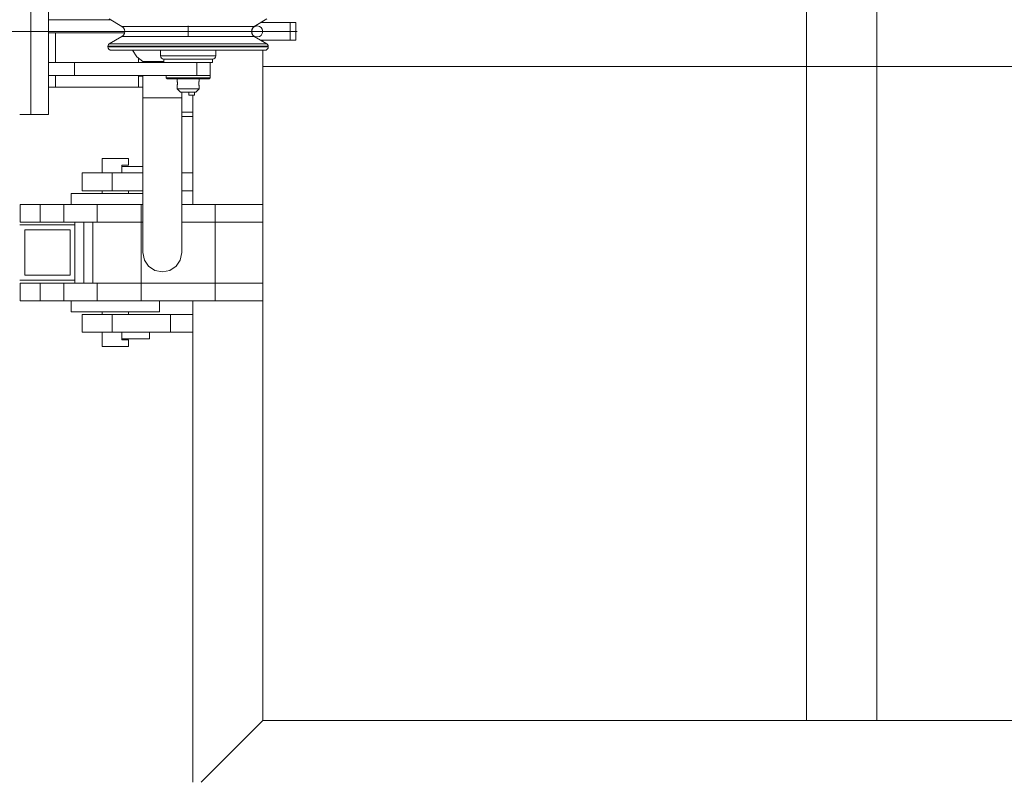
# Model space of a CAD drawing. Header units: millimetres. Extents: x 53746 to 116821, y -810352 to -765802.
# Tile 210 of 256: x 90588 to 91479, y -790942 to -790252. Entities that reach past the tile are written whole.
import ezdxf

# ---------------------------------------------------------------- set-up
doc = ezdxf.new("R2010")
doc.units = ezdxf.units.MM
doc.header["$MEASUREMENT"] = 0
doc.linetypes.add('DGN Style 3', pattern=[2002.806, 1430.575714, -572.230286])
doc.linetypes.add('DGN Style 4', pattern=[2290.351719, 1144.460571, -572.230286, 1.430576, -572.230286])
for name, color, linetype, lineweight in [('Main Cradle Rails', 7, 'Continuous', 0), ('Main Cradle Tower', 7, 'Continuous', 0), ('Main Cradle Tower Platform', 7, 'Continuous', 0), ('Main Cradle Tower Rail Frame', 7, 'Continuous', 0)]:
    doc.layers.add(name, color=color, linetype=linetype, lineweight=lineweight)

# ---------------------------------------------------------------- blocks, each defined once
blk = doc.blocks.new('*U57')
at = {"layer": 'Main Cradle Tower', "color": 7, "linetype": 'Continuous', "lineweight": 0}
for p, q in [((5387.58, -2175.22), (5331.39, -2175.22)), ((5400.21, -2187.22), (5331.39, -2187.22)), ((5337.75, -2213.83), (5337.75, -2187.22)), ((5412.75, -2213.83), (5412.75, -2209.88)), ((5337.75, -2236.22), (5337.75, -2225.83)), ((5412.75, -2236.22), (5412.75, -2225.83)), ((5416.89, -2226.22), (5412.75, -2226.22))]:
    blk.add_line(p, q, dxfattribs=at)
at = {"layer": 'Main Cradle Tower', "color": 7, "linetype": 'Continuous', "lineweight": 0, "flags": 128}
blk.add_lwpolyline([(5412.75, -2236.22), (5412.75, -2236.22), (5337.75, -2236.22), (5337.75, -2236.22)], dxfattribs=at)
at = {"layer": 'Main Cradle Tower Platform', "color": 7, "linetype": 'Continuous', "lineweight": 0}
for p, q in [((6016.89, -2808.83), (6016.89, -2052.58)), ((6080.39, -2052.58), (6080.39, -2808.83)), ((5315.39, -2260.83), (5315.39, -2110.83)), ((5331.39, -2110.83), (5331.39, -2260.83)), ((5457.7, -2180.83), (5457.7, -2190.83)), ((5517.53, -2181.32), (5512.97, -2181.32)), ((5525.39, -2177.83), (5525.39, -2176.66)), ((5547.01, -2177.83), (5550.06, -2177.83)), ((5550.06, -2177.83), (5555.2, -2177.83)), ((5550.06, -2193.83), (5550.06, -2177.83)), ((5555.2, -2177.83), (5555.2, -2193.83)), ((5397.88, -2190.35), (5402.43, -2190.35)), ((5512.97, -2190.35), (5517.53, -2190.35)), ((5385.2, -2199.28), (5390.72, -2199.28)), ((5406.44, -2199.28), (5429.96, -2199.28)), ((5429.96, -2199.28), (5457.7, -2199.28)), ((5457.71, -2199.28), (5485.45, -2199.28)), ((5508.1, -2197.13), (5523.55, -2197.13)), ((5508.97, -2199.28), (5524.69, -2199.28)), ((5523.55, -2197.13), (5528.98, -2197.13)), ((5524.69, -2199.28), (5530.2, -2199.28)), ((5525.39, -2195.01), (5525.39, -2193.83)), ((5555.2, -2193.83), (5550.06, -2193.83)), ((5385.2, -2199.86), (5390.72, -2199.86)), ((5480.8, -2207.83), (5482.7, -2207.83)), ((5485.45, -2199.86), (5508.97, -2199.86)), ((5508.97, -2199.86), (5524.69, -2199.86)), ((5524.69, -2199.86), (5530.2, -2199.86)), ((5525.39, -2217.58), (5525.39, -2202.86)), ((5355.09, -2225.83), (5355.09, -2213.83)), ((5416.89, -2213.83), (5416.89, -2213.15)), ((5465.48, -2225.83), (5465.48, -2213.83)), ((5477.7, -2213.83), (5477.7, -2225.83)), ((9533.51, -2217.58), (5525.39, -2217.58)), ((5525.39, -2342.33), (5525.39, -2217.58)), ((5447.71, -2228.83), (5447.71, -2230.24)), ((5447.72, -2230.38), (5447.75, -2230.51)), ((5447.79, -2234.98), (5447.82, -2234.82)), ((5447.9, -2231.29), (5447.87, -2231.13)), ((5447.89, -2234.4), (5447.92, -2234.22)), ((5447.96, -2231.72), (5447.92, -2231.46)), ((5447.93, -2234.15), (5447.96, -2233.87)), ((5447.98, -2233.68), (5448, -2233.47)), ((5448.01, -2232.49), (5448, -2232.22)), ((5448.01, -2233.34), (5448.02, -2233.06)), ((5464.97, -2228.83), (5471.14, -2228.83)), ((5467.39, -2232.5), (5467.41, -2232.23)), ((5467.39, -2232.78), (5467.39, -2232.66)), ((5467.4, -2233.24), (5467.39, -2232.97)), ((5467.42, -2233.61), (5467.4, -2233.4)), ((5467.45, -2231.72), (5467.48, -2231.46)), ((5467.5, -2234.35), (5467.48, -2234.15)), ((5467.51, -2231.3), (5467.54, -2231.12)), ((5467.55, -2231.06), (5467.59, -2230.83)), ((5467.61, -2234.93), (5467.57, -2234.72)), ((5467.66, -2235.14), (5467.61, -2234.94)), ((5467.68, -2230.44), (5467.66, -2230.53)), ((5467.7, -2228.83), (5467.7, -2230.24)), ((5448.47, -2237.83), (5447.7, -2237.83)), ((5450.63, -2237.83), (5448.47, -2237.83)), ((5458.39, -2243.33), (5458.39, -2240.83)), ((5458.39, -2243.33), (5463.39, -2243.33)), ((5461.89, -2243.33), (5461.89, -2342.33)), ((5463.39, -2243.33), (5463.39, -2240.83)), ((5464.7, -2240.83), (5464.17, -2240.83)), ((5305.39, -2260.83), (5315.39, -2260.83)), ((5315.39, -2260.83), (5331.39, -2260.83)), ((5461.89, -2258.83), (5451.89, -2258.83)), ((5461.89, -2262.83), (5451.89, -2262.83)), ((5383.4, -2300.83), (5387.3, -2300.83)), ((5388.99, -2313.83), (5388.99, -2329.83)), ((5416.89, -2313.83), (5388.99, -2313.83)), ((5397.89, -2307.83), (5397.89, -2306.83)), ((5397.89, -2307.83), (5416.89, -2307.83)), ((5397.89, -2307.83), (5397.89, -2313.83)), ((5461.89, -2313.83), (5451.89, -2313.83)), ((5376.58, -2332.33), (5391.89, -2332.33)), ((5378.43, -2329.83), (5388.99, -2329.83)), ((5379.89, -2332.33), (5379.89, -2329.83)), ((5388.99, -2329.83), (5416.89, -2329.83)), ((5403.89, -2332.33), (5403.89, -2329.83)), ((5451.89, -2329.83), (5461.89, -2329.83)), ((5345.39, -2342.33), (5323.82, -2342.33)), ((5323.82, -2358.33), (5323.82, -2342.33)), ((5375.39, -2342.33), (5345.39, -2342.33)), ((5345.39, -2358.33), (5345.39, -2342.33)), ((5415.39, -2342.33), (5375.39, -2342.33)), ((5375.39, -2342.33), (5375.39, -2358.33)), ((5415.39, -2358.33), (5415.39, -2342.33)), ((5416.89, -2342.33), (5415.39, -2342.33)), ((5482.09, -2342.33), (5451.89, -2342.33)), ((5482.09, -2342.33), (5482.09, -2358.33)), ((5525.39, -2342.33), (5482.09, -2342.33)), ((5525.39, -2342.33), (5525.39, -2358.33)), ((5315.48, -2358.33), (5323.82, -2358.33)), ((5323.82, -2358.33), (5345.39, -2358.33)), ((5345.39, -2358.33), (5355.39, -2358.33)), ((5355.39, -2358.33), (5363.39, -2358.33)), ((5355.39, -2360.83), (5355.39, -2358.33)), ((5363.39, -2413.33), (5363.39, -2358.33)), ((5363.39, -2358.33), (5375.39, -2358.33)), ((5371.39, -2413.33), (5371.39, -2358.33)), ((5375.39, -2358.33), (5415.39, -2358.33)), ((5415.39, -2413.33), (5415.39, -2358.33)), ((5416.89, -2358.33), (5415.39, -2358.33)), ((5482.09, -2358.33), (5451.89, -2358.33)), ((5482.09, -2413.33), (5482.09, -2358.33)), ((5482.09, -2358.33), (5525.39, -2358.33)), ((5525.39, -2413.33), (5525.39, -2358.33)), ((5305.39, -2360.83), (5355.39, -2360.83)), ((5309.89, -2365.33), (5350.89, -2365.33)), ((5309.89, -2406.33), (5309.89, -2365.33)), ((5350.89, -2365.33), (5350.89, -2406.33)), ((5355.39, -2360.83), (5355.39, -2410.83)), ((5355.39, -2410.83), (5305.39, -2410.83)), ((5350.89, -2406.33), (5309.89, -2406.33)), ((5355.39, -2413.33), (5355.39, -2410.83)), ((5323.82, -2413.33), (5315.48, -2413.33)), ((5345.39, -2413.33), (5323.82, -2413.33)), ((5323.82, -2429.33), (5323.82, -2413.33)), ((5375.39, -2413.33), (5345.39, -2413.33)), ((5345.39, -2429.33), (5345.39, -2413.33)), ((5415.39, -2413.33), (5375.39, -2413.33)), ((5375.39, -2413.33), (5375.39, -2429.33)), ((5415.39, -2429.33), (5415.39, -2413.33)), ((5415.39, -2413.33), (5482.09, -2413.33)), ((5482.09, -2413.33), (5525.39, -2413.33)), ((5482.09, -2429.33), (5482.09, -2413.33)), ((5525.39, -2429.33), (5525.39, -2413.33)), ((5315.48, -2429.33), (5323.82, -2429.33)), ((5323.82, -2429.33), (5345.39, -2429.33)), ((5345.39, -2429.33), (5375.39, -2429.33)), ((5375.39, -2429.33), (5415.39, -2429.33)), ((5482.09, -2429.33), (5415.39, -2429.33)), ((5461.89, -2429.33), (5461.89, -2864.83)), ((5525.39, -2429.33), (5482.09, -2429.33)), ((5525.39, -2808.83), (5525.39, -2429.33)), ((5376.58, -2439.33), (5391.89, -2439.33)), ((5379.89, -2441.83), (5379.89, -2439.33)), ((5403.89, -2441.83), (5403.89, -2439.33)), ((5378.43, -2441.83), (5388.99, -2441.83)), ((5388.99, -2441.83), (5441.89, -2441.83)), ((5388.99, -2457.83), (5388.99, -2441.83)), ((5441.89, -2441.83), (5461.89, -2441.83)), ((5441.89, -2441.83), (5441.89, -2457.83)), ((5441.89, -2457.83), (5388.99, -2457.83)), ((5397.89, -2463.83), (5397.89, -2457.83)), ((5397.89, -2463.83), (5422.89, -2463.83)), ((5397.89, -2464.83), (5397.89, -2463.83)), ((5400.37, -2464.83), (5397.89, -2464.83)), ((5422.89, -2463.83), (5422.89, -2457.83)), ((5461.89, -2457.83), (5441.89, -2457.83)), ((5396.48, -2470.83), (5400.37, -2470.83)), ((5525.39, -2808.83), (5469.39, -2864.83)), ((6016.89, -2808.83), (5525.39, -2808.83)), ((6080.39, -2808.83), (6016.89, -2808.83)), ((6571.89, -2808.83), (6080.39, -2808.83)), ((6080.39, -2808.83), (6080.39, -2808.83))]:
    blk.add_line(p, q, dxfattribs=at)
at = {"layer": 'Main Cradle Tower Platform', "color": 7, "linetype": 'DGN Style 3', "lineweight": 0}
for q in [(5269.58, -2185.83), (5520.2, -2185.83)]:
    blk.add_line((5501.9, -2185.83), q, dxfattribs=at)
at = {"layer": 'Main Cradle Tower Platform', "color": 7, "linetype": 'DGN Style 4', "lineweight": 0}
blk.add_line((5556.44, -2185.83), (5514.95, -2185.83), dxfattribs=at)
at = {"layer": 'Main Cradle Tower Platform', "color": 7, "linetype": 'Continuous', "lineweight": 0, "flags": 128}
for points in [[(5516.16, -2182.49), (5517.53, -2181.32), (5528.98, -2174.53)], [(5386.43, -2174.53), (5397.88, -2181.32), (5399.25, -2182.49), (5400.14, -2184.06), (5400.45, -2185.83), (5400.14, -2187.61), (5399.25, -2189.18), (5397.88, -2190.35), (5386.43, -2197.13), (5385.78, -2197.69), (5385.35, -2198.44), (5385.2, -2199.28), (5385.2, -2199.86), (5385.43, -2201.01), (5386.08, -2201.98), (5387.06, -2202.63), (5388.2, -2202.86), (5393.49, -2202.86), (5408.56, -2202.86), (5431.11, -2202.86), (5457.7, -2202.86), (5484.3, -2202.86), (5506.85, -2202.86), (5521.91, -2202.86), (5527.2, -2202.86), (5528.35, -2202.63), (5529.33, -2201.98), (5529.98, -2201.01), (5530.2, -2199.86), (5530.2, -2199.28), (5530.06, -2198.44), (5529.63, -2197.69), (5528.98, -2197.13), (5517.53, -2190.35), (5516.16, -2189.18), (5515.26, -2187.61), (5514.95, -2185.83), (5515.26, -2184.06), (5516.16, -2182.49)], [(5512.97, -2181.32), (5512.97, -2181.32), (5500.01, -2181.32), (5480.6, -2181.32), (5457.7, -2181.32), (5434.81, -2181.32), (5415.4, -2181.32), (5402.43, -2181.32), (5397.88, -2181.32)], [(5523.41, -2177.83), (5531.01, -2177.83), (5540.37, -2177.83), (5547.01, -2177.83)], [(5402.43, -2190.35), (5402.43, -2190.35), (5415.4, -2190.35), (5434.81, -2190.35), (5457.7, -2190.35), (5480.6, -2190.35), (5500.01, -2190.35), (5512.97, -2190.35)], [(5386.43, -2197.13), (5391.86, -2197.13), (5407.31, -2197.13), (5430.43, -2197.13), (5430.43, -2197.13)], [(5390.72, -2199.28), (5390.72, -2199.28), (5406.44, -2199.28)], [(5430.43, -2197.13), (5457.7, -2197.13), (5457.71, -2197.13)], [(5457.71, -2197.13), (5484.98, -2197.13), (5484.98, -2197.13)], [(5484.98, -2197.13), (5508.1, -2197.13), (5508.1, -2197.13)], [(5485.45, -2199.28), (5508.97, -2199.28), (5508.97, -2199.28)], [(5550.06, -2193.83), (5547.01, -2193.83), (5540.37, -2193.83), (5531.01, -2193.83), (5523.41, -2193.83)], [(5390.72, -2199.86), (5390.72, -2199.86), (5406.44, -2199.86)], [(5406.44, -2199.86), (5406.44, -2199.86), (5429.96, -2199.86)], [(5407.43, -2202.86), (5411.41, -2208.81), (5416.89, -2213.15)], [(5429.96, -2199.86), (5429.96, -2199.86), (5457.7, -2199.86)], [(5449.28, -2210.83), (5442.15, -2210.83), (5437.38, -2210.83), (5435.7, -2210.83), (5434.56, -2210.6), (5433.58, -2209.95), (5432.93, -2208.98), (5432.7, -2207.83), (5432.7, -2202.86)], [(5432.7, -2207.83), (5434.61, -2207.83), (5440.03, -2207.83), (5448.14, -2207.83), (5457.7, -2207.83), (5467.27, -2207.83), (5475.38, -2207.83), (5480.8, -2207.83)], [(5457.7, -2199.86), (5457.7, -2199.86), (5485.45, -2199.86)], [(5482.7, -2202.86), (5482.7, -2207.83), (5482.48, -2208.98), (5481.83, -2209.95), (5480.85, -2210.6), (5479.7, -2210.83), (5478.03, -2210.83), (5473.26, -2210.83), (5473.26, -2210.83)], [(5457.23, -2213.83), (5355.09, -2213.83), (5331.39, -2213.83)], [(5416.89, -2213.15), (5416.89, -2213.15), (5418.09, -2213.15), (5418.15, -2213.12), (5418.22, -2213.09), (5418.33, -2213.14), (5421.82, -2213.14), (5421.82, -2213.14), (5422.01, -2212.98), (5422.1, -2212.98), (5422.71, -2213.06), (5423.06, -2213.11), (5423.07, -2213.11), (5427.4, -2213.11), (5427.69, -2213.11), (5427.73, -2213.12), (5433.87, -2213.12), (5434.04, -2213.13), (5434.39, -2213.15), (5435.7, -2213.15)], [(5435.7, -2213.83), (5435.7, -2210.83), (5437.38, -2210.83), (5442.15, -2210.83), (5449.28, -2210.83), (5457.7, -2210.83), (5466.12, -2210.83), (5473.26, -2210.83), (5478.03, -2210.83)], [(5457.7, -2210.83), (5449.28, -2210.83), (5449.28, -2210.83)], [(5478.03, -2210.83), (5479.7, -2210.83), (5479.7, -2213.83), (5478.03, -2213.83), (5473.26, -2213.83), (5466.12, -2213.83), (5457.7, -2213.83), (5457.23, -2213.83)], [(5466.12, -2210.83), (5457.7, -2210.83), (5457.7, -2210.83)], [(5473.26, -2210.83), (5466.12, -2210.83), (5466.12, -2210.83)], [(5469.29, -2225.83), (5465.48, -2225.83), (5355.09, -2225.83), (5331.39, -2225.83)], [(5451.89, -2240.83), (5451.89, -2245.83), (5450.56, -2245.83), (5446.76, -2245.83), (5441.09, -2245.83), (5434.39, -2245.83), (5427.69, -2245.83), (5422.01, -2245.83), (5418.22, -2245.83), (5416.89, -2245.83), (5416.89, -2225.83)], [(5464.97, -2228.83), (5457.7, -2228.83), (5450.43, -2228.83), (5444.27, -2228.83), (5440.15, -2228.83), (5438.7, -2228.83), (5437.7, -2227.83), (5437.7, -2225.83)], [(5469.29, -2225.83), (5471.85, -2225.83), (5471.87, -2225.83)], [(5477.7, -2225.83), (5477.7, -2225.83), (5477.7, -2227.83), (5476.7, -2228.83), (5475.26, -2228.83), (5471.14, -2228.83)], [(5474.75, -2225.83), (5471.91, -2225.83), (5471.87, -2225.83)], [(5474.75, -2225.83), (5476.18, -2225.83), (5476.19, -2225.83)], [(5477.7, -2225.83), (5476.2, -2225.83), (5476.19, -2225.83)], [(5437.7, -2227.83), (5439.23, -2227.83), (5443.56, -2227.83), (5450.05, -2227.83), (5457.7, -2227.83), (5465.36, -2227.83), (5471.85, -2227.83), (5476.18, -2227.83), (5477.7, -2227.83)], [(5447.72, -2228.83), (5447.7, -2230.34), (5447.72, -2230.38)], [(5447.71, -2230.34), (5447.71, -2230.34), (5447.71, -2230.34), (5447.7, -2230.34), (5447.7, -2230.34)], [(5447.75, -2230.51), (5447.75, -2230.51), (5447.75, -2230.53), (5447.78, -2230.67), (5447.84, -2230.93), (5447.86, -2231.07), (5447.88, -2231.19), (5447.94, -2231.56), (5447.97, -2231.88), (5447.98, -2231.91), (5448.01, -2232.34), (5448.02, -2232.74), (5448.02, -2232.83), (5448.02, -2233.18), (5447.99, -2233.55), (5447.97, -2233.79), (5447.95, -2233.97), (5447.91, -2234.28), (5447.86, -2234.6), (5447.86, -2234.63), (5447.81, -2234.87), (5447.76, -2235.1), (5447.75, -2235.14), (5447.73, -2235.24), (5447.71, -2235.32), (5447.7, -2235.33), (5447.71, -2235.29), (5447.74, -2235.2), (5447.74, -2235.2)], [(5447.8, -2230.76), (5447.77, -2230.61), (5447.75, -2230.53), (5447.73, -2230.44), (5447.71, -2230.36), (5447.71, -2230.34), (5447.71, -2230.34)], [(5447.86, -2231.08), (5447.86, -2231.07), (5447.82, -2230.84)], [(5447.83, -2234.79), (5447.86, -2234.59), (5447.87, -2234.55)], [(5447.99, -2232.02), (5447.97, -2231.88), (5447.97, -2231.84)], [(5448.02, -2232.86), (5448.02, -2232.83), (5448.02, -2232.65)], [(5467.7, -2235.33), (5467.7, -2235.33), (5467.7, -2235.33), (5467.7, -2235.32), (5467.68, -2235.24), (5467.66, -2235.14), (5467.65, -2235.11), (5467.6, -2234.88), (5467.56, -2234.65), (5467.55, -2234.6), (5467.5, -2234.31), (5467.45, -2233.98), (5467.44, -2233.79), (5467.41, -2233.56), (5467.39, -2233.17), (5467.39, -2232.83), (5467.39, -2232.73), (5467.4, -2232.34), (5467.43, -2231.91), (5467.43, -2231.88), (5467.47, -2231.58), (5467.52, -2231.21), (5467.55, -2231.07), (5467.57, -2230.95), (5467.62, -2230.68), (5467.66, -2230.53), (5467.66, -2230.51), (5467.69, -2230.38), (5467.7, -2230.33), (5467.69, -2228.83)], [(5467.42, -2232.03), (5467.43, -2231.88), (5467.44, -2231.82)], [(5467.46, -2234.04), (5467.44, -2233.79), (5467.43, -2233.77)], [(5467.56, -2234.7), (5467.55, -2234.59), (5467.52, -2234.45)], [(5467.61, -2230.75), (5467.64, -2230.61), (5467.66, -2230.53)], [(5467.7, -2230.34), (5467.7, -2230.34), (5467.7, -2230.34), (5467.7, -2230.36), (5467.68, -2230.44)], [(5467.7, -2230.33), (5467.7, -2230.33), (5467.7, -2230.34), (5467.7, -2230.34)], [(5464.17, -2240.83), (5462.65, -2240.83), (5460.38, -2240.83), (5457.7, -2240.83), (5455.03, -2240.83), (5452.75, -2240.83), (5451.24, -2240.83), (5450.7, -2240.83), (5447.7, -2237.83), (5447.7, -2235.33), (5447.7, -2235.33)], [(5447.74, -2235.2), (5447.74, -2235.2), (5447.75, -2235.13), (5447.78, -2235.03)], [(5467.7, -2237.83), (5466.94, -2237.83), (5464.77, -2237.83), (5461.53, -2237.83), (5457.7, -2237.83), (5453.88, -2237.83), (5450.63, -2237.83)], [(5464.7, -2240.83), (5467.7, -2237.83), (5467.7, -2235.33), (5467.7, -2235.33)], [(5467.7, -2235.33), (5467.7, -2235.33), (5467.7, -2235.33), (5467.69, -2235.26), (5467.66, -2235.14), (5467.66, -2235.14), (5467.66, -2235.14)], [(5418.22, -2392.53), (5416.89, -2385.83), (5416.89, -2381.06), (5416.89, -2367.08), (5416.89, -2344.83), (5416.89, -2315.83), (5416.89, -2282.07), (5416.89, -2245.83), (5418.22, -2245.83), (5422.01, -2245.83), (5427.69, -2245.83), (5434.39, -2245.83), (5441.09, -2245.83), (5446.76, -2245.83), (5450.56, -2245.83), (5451.89, -2245.83), (5451.89, -2245.85)], [(5451.89, -2245.85), (5451.89, -2282.07), (5451.89, -2315.83), (5451.89, -2344.83), (5451.89, -2367.08), (5451.89, -2381.06), (5451.89, -2385.83), (5450.56, -2392.53), (5446.76, -2398.21), (5441.09, -2402), (5434.39, -2403.33), (5427.69, -2402), (5422.01, -2398.21), (5418.22, -2392.53)], [(5379.89, -2313.83), (5379.89, -2300.83), (5380.8, -2300.83), (5383.4, -2300.83)], [(5387.3, -2300.83), (5391.89, -2300.83), (5396.48, -2300.83), (5400.37, -2300.83), (5402.98, -2300.83), (5403.89, -2300.83), (5403.89, -2306.83), (5402.98, -2306.83), (5400.37, -2306.83), (5397.89, -2306.83)], [(5378.43, -2329.83), (5369.67, -2329.83), (5363.9, -2329.83), (5361.89, -2329.83), (5361.89, -2313.83), (5363.9, -2313.83), (5369.67, -2313.83), (5378.43, -2313.83), (5388.99, -2313.83)], [(5351.89, -2342.33), (5351.89, -2332.33), (5354.93, -2332.33), (5363.6, -2332.33), (5376.58, -2332.33)], [(5391.89, -2332.33), (5407.2, -2332.33), (5416.89, -2332.33)], [(5305.82, -2358.33), (5305.71, -2358.33), (5305.71, -2342.33), (5305.82, -2342.33)], [(5315.48, -2358.33), (5309.2, -2358.33), (5305.82, -2358.33), (5305.82, -2342.33), (5309.2, -2342.33), (5315.48, -2342.33), (5323.82, -2342.33)], [(5305.82, -2429.33), (5305.71, -2429.33), (5305.71, -2413.33), (5305.82, -2413.33)], [(5315.48, -2429.33), (5309.2, -2429.33), (5305.82, -2429.33), (5305.82, -2413.33), (5309.2, -2413.33), (5315.48, -2413.33)], [(5376.58, -2439.33), (5363.6, -2439.33), (5354.93, -2439.33), (5351.89, -2439.33), (5351.89, -2429.33)], [(5431.89, -2429.33), (5431.89, -2439.33), (5428.84, -2439.33), (5420.17, -2439.33), (5407.2, -2439.33), (5391.89, -2439.33)], [(5388.99, -2457.83), (5378.43, -2457.83), (5369.67, -2457.83), (5363.9, -2457.83), (5361.89, -2457.83), (5361.89, -2441.83), (5363.9, -2441.83), (5369.67, -2441.83), (5378.43, -2441.83)], [(5396.48, -2470.83), (5391.89, -2470.83), (5387.3, -2470.83), (5383.4, -2470.83), (5380.8, -2470.83), (5379.89, -2470.83), (5379.89, -2457.83)], [(5400.37, -2470.83), (5402.98, -2470.83), (5403.89, -2470.83), (5403.89, -2464.83), (5402.98, -2464.83), (5400.37, -2464.83)]]:
    blk.add_lwpolyline(points, dxfattribs=at)
at = {"layer": 'Main Cradle Tower Platform', "color": 7, "linetype": 'Continuous', "lineweight": 0}
blk.add_arc((5520.2, -2185.83), 5, 0, 359.99999, dxfattribs=at)
at = {"layer": 'Main Cradle Tower Rail Frame', "color": 7, "linetype": 'Continuous', "lineweight": 0}
for p, q in [((5331.39, -2236.22), (5337.75, -2236.22)), ((5412.75, -2236.22), (5416.89, -2236.22))]:
    blk.add_line(p, q, dxfattribs=at)

msp = doc.modelspace()

# ---------------------------------------------------------------- block references
at = {"layer": 'Main Cradle Rails', "color": 7, "linetype": 'Continuous', "lineweight": 0}
msp.add_blockref('*U57', (85283.05, -788076.95), dxfattribs=at)

doc.saveas('drawing.dxf')
